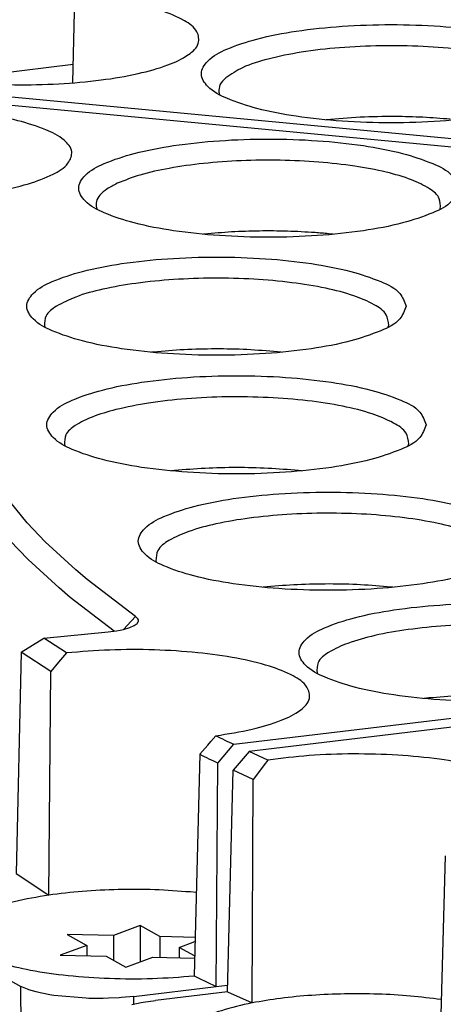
# Model space of a CAD drawing. Header units: inches. Extents: x -399 to 442, y -299 to 295.
# Tile 30 of 138: x -161.41 to -155.52, y 181.07 to 194.77. Entities that reach past the tile are written whole.
import ezdxf

# ---------------------------------------------------------------- set-up
doc = ezdxf.new("R2010")
doc.units = ezdxf.units.IN

# ---------------------------------------------------------------- blocks, each defined once
blk = doc.blocks.new('0515-2032_23__76', base_point=(-201.063, 226.986))
at = {"color": 7, "linetype": 'Continuous'}
for p, q in [((-199.672, 227.708), (-200.136, 227.536)), ((-199.672, 227.708), (-199.672, 227.076)), ((-199.33, 227.518), (-199.672, 227.708)), ((-200.941, 227.555), (-200.599, 227.365)), ((-200.136, 227.536), (-200.941, 227.555)), ((-200.136, 227.536), (-200.136, 227.108)), ((-199.33, 227.518), (-199.33, 227.155)), ((-198.714, 227.504), (-199.33, 227.518)), ((-200.599, 227.365), (-201.063, 227.194)), ((-200.599, 227.365), (-200.599, 227.183)), ((-198.989, 227.329), (-198.716, 227.429)), ((-198.723, 227.181), (-198.989, 227.329)), ((-198.989, 227.329), (-198.989, 227.147)), ((-201.063, 227.194), (-200.258, 227.175)), ((-200.258, 227.175), (-199.916, 226.986)), ((-199.916, 226.986), (-199.452, 227.157)), ((-199.452, 227.157), (-198.724, 227.141))]:
    blk.add_line(p, q, dxfattribs=at)
blk = doc.blocks.new('N2390-20301_6__106', base_point=(-205.657, 233.791))
at = {"color": 7, "linetype": 'Continuous'}
for p, q in [((-200.835, 242.633), (-200.812, 243.602)), ((-200.842, 242.371), (-200.835, 242.633)), ((-202.81, 242.21), (-186.982, 240.719)), ((-198.303, 242.209), (-198.291, 242.166)), ((-196.432, 241.727), (-196.435, 241.727))]:
    blk.add_line(p, q, dxfattribs=at)
for points, knots in [([(-202.623, 242.372), (-202.368, 242.357), (-201.855, 242.327), (-201.096, 242.346), (-200.375, 242.408), (-199.741, 242.513), (-199.224, 242.655), (-198.867, 242.817), (-198.626, 243.023), (-198.668, 243.306), (-198.942, 243.487), (-199.336, 243.649), (-199.886, 243.783), (-200.298, 243.837), (-200.522, 243.866)], [0, 0, 0, 0, 0.766188, 1.540556, 2.277091, 2.932777, 3.47151, 3.869633, 4.130049, 4.332429, 4.62341, 5.056969, 5.62699, 6.306045, 6.306045, 6.306045, 6.306045]), ([(-192.005, 242.529), (-192.036, 242.608), (-192.115, 242.811), (-192.503, 242.987), (-193.01, 243.158), (-193.689, 243.283), (-194.468, 243.365), (-195.305, 243.392), (-196.142, 243.365), (-196.922, 243.283), (-197.595, 243.158), (-198.117, 242.987), (-198.471, 242.811), (-198.657, 242.529), (-198.471, 242.246), (-198.117, 242.07), (-197.595, 241.899), (-196.922, 241.774), (-196.142, 241.693), (-195.305, 241.665), (-194.468, 241.693), (-193.689, 241.774), (-193.01, 241.899), (-192.503, 242.07), (-192.115, 242.246), (-192.036, 242.449), (-192.005, 242.529)], [0, 0, 0, 0, 0.248013, 0.63675, 1.190211, 1.887011, 2.687469, 3.542067, 4.396665, 5.197123, 5.893923, 6.447384, 6.83612, 7.084134, 7.332147, 7.720883, 8.274345, 8.971144, 9.771602, 10.626201, 11.480799, 12.281257, 12.978057, 13.531518, 13.920254, 14.168267, 14.168267, 14.168267, 14.168267]), ([(-192.315, 242.174), (-192.317, 242.241), (-192.32, 242.404), (-192.59, 242.58), (-192.95, 242.733), (-193.462, 242.861), (-194.074, 242.955), (-194.76, 243.01), (-195.478, 243.022), (-196.186, 242.989), (-196.843, 242.915), (-197.406, 242.8), (-197.859, 242.67), (-198.086, 242.522), (-198.181, 242.459)], [0, 0, 0, 0, 0.191551, 0.465556, 0.869406, 1.39861, 2.029869, 2.730267, 3.461456, 4.182822, 4.854464, 5.440226, 5.911162, 6.251169, 6.251169, 6.251169, 6.251169]), ([(-198.181, 242.459), (-198.222, 242.421), (-198.294, 242.352), (-198.3, 242.253), (-198.303, 242.209)], [0, 0, 0, 0, 0.159318, 0.2875181, 0.2875181, 0.2875181, 0.2875181]), ([(-195.237, 241.784), (-195.44, 241.782), (-195.839, 241.78), (-196.237, 241.744), (-196.432, 241.727)], [0, 0, 0, 0, 0.609146, 1.197389, 1.197389, 1.197389, 1.197389]), ([(-194.279, 241.737), (-194.436, 241.75), (-194.755, 241.776), (-195.075, 241.781), (-195.237, 241.784)], [0, 0, 0, 0, 0.4728506, 0.9594278, 0.9594278, 0.9594278, 0.9594278])]:
    blk.add_open_spline(points, degree=3, knots=knots, dxfattribs=at)
blk = doc.blocks.new('N2390-20301_5__107', base_point=(-208.524, 223.082))
at = {"color": 7, "linetype": 'Continuous'}
for p, q in [((-178.17, 239.737), (-202.963, 242.073)), ((-200.431, 240.194), (-200.424, 240.176)), ((-194.451, 240.176), (-194.45, 240.178)), ((-198.549, 239.738), (-198.568, 239.736)), ((-196.312, 239.736), (-196.395, 239.745)), ((-201.335, 238.141), (-201.328, 238.123)), ((-195.355, 238.123), (-195.346, 238.154)), ((-199.435, 237.687), (-199.471, 237.683)), ((-197.215, 237.683), (-197.281, 237.69)), ((-200.986, 236.077), (-200.98, 236.059)), ((-195.007, 236.059), (-194.998, 236.09)), ((-199.07, 235.624), (-199.122, 235.618)), ((-196.866, 235.619), (-196.916, 235.624)), ((-201.637, 234.718), (-202.181, 235.384)), ((-201.32, 234.387), (-201.637, 234.718)), ((-201.615, 234.077), (-201.934, 234.41)), ((-200.787, 233.895), (-201.32, 234.387)), ((-201.079, 233.583), (-201.615, 234.077)), ((-199.395, 234.053), (-199.389, 234.035)), ((-200.594, 233.732), (-200.787, 233.895)), ((-199.749, 233.086), (-200.594, 233.732)), ((-200.886, 233.419), (-201.079, 233.583)), ((-197.461, 233.601), (-197.53, 233.594)), ((-195.274, 233.594), (-195.307, 233.598)), ((-200.119, 232.833), (-200.886, 233.419)), ((-199.772, 232.928), (-199.721, 232.966)), ((-199.709, 233.047), (-199.749, 233.086)), ((-199.721, 232.966), (-199.7, 233.006)), ((-199.7, 233.027), (-199.709, 233.047)), ((-199.7, 233.006), (-199.7, 233.027)), ((-201.343, 232.711), (-200.224, 232.82)), ((-200.224, 232.82), (-200.083, 232.837)), ((-200.083, 232.837), (-200.017, 232.849)), ((-200.017, 232.849), (-199.957, 232.862)), ((-199.957, 232.862), (-199.852, 232.892)), ((-199.852, 232.892), (-199.772, 232.928)), ((-201.737, 232.468), (-201.343, 232.711)), ((-200.95, 232.452), (-201.343, 232.711)), ((-198.042, 230.862), (-182.776, 232.704)), ((-201.737, 232.468), (-201.827, 228.615)), ((-201.225, 232.127), (-201.737, 232.468)), ((-200.95, 232.452), (-201.089, 232.29)), ((-201.089, 232.29), (-201.225, 232.127)), ((-201.26, 228.238), (-201.225, 232.127)), ((-196.594, 232.102), (-196.593, 232.099)), ((-194.648, 231.668), (-194.734, 231.658)), ((-198.492, 230.849), (-198.438, 230.911)), ((-198.438, 230.911), (-198.354, 231.011)), ((-198.633, 230.689), (-198.492, 230.849)), ((-198.317, 230.537), (-198.042, 230.862)), ((-198.633, 230.689), (-198.732, 226.834)), ((-198.347, 226.65), (-198.317, 230.537)), ((-201.827, 228.615), (-201.26, 228.238)), ((-198.694, 228.283), (-198.797, 228.293)), ((-201.627, 226.601), (-201.747, 226.651)), ((-199.779, 226.477), (-198.347, 226.65)), ((-198.347, 226.65), (-198.15, 226.674)), ((-201.603, 226.593), (-201.627, 226.601)), ((-201.478, 226.556), (-201.603, 226.593)), ((-201.409, 226.539), (-201.478, 226.556)), ((-201.21, 226.5), (-201.409, 226.539)), ((-201.172, 226.494), (-201.21, 226.5)), ((-200.606, 226.444), (-201.172, 226.494)), ((-199.994, 226.456), (-200.032, 226.453)), ((-199.779, 226.477), (-199.994, 226.456)), ((-200.563, 226.443), (-200.606, 226.444)), ((-200.313, 226.442), (-200.563, 226.443)), ((-200.219, 226.444), (-200.313, 226.442)), ((-200.032, 226.453), (-200.219, 226.444))]:
    blk.add_line(p, q, dxfattribs=at)
at = {"color": 1, "linetype": 'Continuous'}
for p, q in [((-199.893, 232.928), (-199.749, 233.086)), ((-199.951, 232.864), (-199.893, 232.928)), ((-201.72, 223.292), (-201.747, 226.651)), ((-199.778, 226.343), (-199.779, 226.477))]:
    blk.add_line(p, q, dxfattribs=at)
at = {"color": 7, "linetype": 'Continuous'}
for points, knots in [([(-204.419, 240.352), (-204.161, 240.346), (-203.649, 240.335), (-202.905, 240.38), (-202.226, 240.467), (-201.652, 240.59), (-201.223, 240.751), (-200.928, 240.918), (-200.818, 241.189), (-201.02, 241.421), (-201.349, 241.581), (-201.836, 241.732), (-202.448, 241.846), (-202.899, 241.886), (-203.139, 241.907)], [0, 0, 0, 0, 0.776421, 1.535602, 2.23272, 2.828022, 3.291313, 3.610437, 3.820963, 4.05872, 4.426684, 4.937679, 5.571798, 6.294955, 6.294955, 6.294955, 6.294955]), ([(-194.138, 240.538), (-194.169, 240.617), (-194.249, 240.82), (-194.637, 240.996), (-195.144, 241.167), (-195.822, 241.292), (-196.601, 241.374), (-197.438, 241.401), (-198.275, 241.374), (-199.055, 241.292), (-199.728, 241.167), (-200.25, 240.996), (-200.605, 240.82), (-200.79, 240.538), (-200.605, 240.255), (-200.25, 240.079), (-199.728, 239.908), (-199.055, 239.783), (-198.275, 239.702), (-197.438, 239.674), (-196.601, 239.702), (-195.822, 239.783), (-195.144, 239.908), (-194.637, 240.079), (-194.249, 240.255), (-194.169, 240.458), (-194.138, 240.538)], [0, 0, 0, 0, 0.248013, 0.63675, 1.190211, 1.887011, 2.687469, 3.542067, 4.396665, 5.197123, 5.893923, 6.447384, 6.83612, 7.084134, 7.332147, 7.720883, 8.274345, 8.971144, 9.771602, 10.626201, 11.480799, 12.281257, 12.978057, 13.531518, 13.920254, 14.168267, 14.168267, 14.168267, 14.168267]), ([(-194.45, 240.178), (-194.448, 240.24), (-194.443, 240.386), (-194.668, 240.558), (-194.977, 240.704), (-195.421, 240.831), (-195.961, 240.931), (-196.577, 240.998), (-197.236, 241.029), (-197.905, 241.021), (-198.552, 240.976), (-199.14, 240.893), (-199.646, 240.788), (-199.938, 240.673), (-200.068, 240.622)], [0, 0, 0, 0, 0.176923, 0.417308, 0.767776, 1.22951, 1.786749, 2.415227, 3.085617, 3.765879, 4.423356, 5.026829, 5.548671, 5.967453, 5.967453, 5.967453, 5.967453]), ([(-200.068, 240.622), (-200.129, 240.59), (-200.238, 240.535), (-200.365, 240.43), (-200.442, 240.313), (-200.435, 240.232), (-200.431, 240.194)], [0, 0, 0, 0, 0.2050938, 0.3664947, 0.4923701, 0.6031556, 0.6031556, 0.6031556, 0.6031556]), ([(-196.628, 239.764), (-196.788, 239.774), (-197.11, 239.793), (-197.595, 239.795), (-198.076, 239.78), (-198.393, 239.752), (-198.549, 239.738)], [0, 0, 0, 0, 0.480676, 0.969541, 1.454481, 1.923506, 1.923506, 1.923506, 1.923506]), ([(-196.395, 239.745), (-196.433, 239.748), (-196.511, 239.755), (-196.589, 239.761), (-196.628, 239.764)], [0, 0, 0, 0, 0.1160629, 0.2335614, 0.2335614, 0.2335614, 0.2335614]), ([(-195.042, 238.485), (-195.073, 238.564), (-195.152, 238.767), (-195.54, 238.943), (-196.047, 239.114), (-196.726, 239.239), (-197.505, 239.321), (-198.342, 239.348), (-199.179, 239.321), (-199.959, 239.239), (-200.632, 239.114), (-201.154, 238.943), (-201.508, 238.767), (-201.694, 238.485), (-201.508, 238.202), (-201.154, 238.027), (-200.632, 237.855), (-199.959, 237.73), (-199.179, 237.649), (-198.342, 237.621), (-197.505, 237.649), (-196.726, 237.73), (-196.047, 237.855), (-195.54, 238.027), (-195.152, 238.202), (-195.073, 238.406), (-195.042, 238.485)], [0, 0, 0, 0, 0.248013, 0.63675, 1.190211, 1.887011, 2.687469, 3.542067, 4.396665, 5.197123, 5.893923, 6.447384, 6.83612, 7.084134, 7.332147, 7.720883, 8.274345, 8.971144, 9.771602, 10.626201, 11.480799, 12.281257, 12.978057, 13.531518, 13.920254, 14.168267, 14.168267, 14.168267, 14.168267]), ([(-195.346, 238.154), (-195.354, 238.218), (-195.374, 238.375), (-195.635, 238.539), (-195.983, 238.687), (-196.471, 238.81), (-197.052, 238.904), (-197.705, 238.961), (-198.392, 238.978), (-199.076, 238.955), (-199.721, 238.893), (-200.289, 238.792), (-200.76, 238.673), (-201.016, 238.541), (-201.126, 238.484)], [0, 0, 0, 0, 0.186701, 0.456291, 0.845528, 1.349834, 1.948953, 2.614373, 3.312764, 4.008562, 4.666377, 5.253407, 5.742081, 6.11377, 6.11377, 6.11377, 6.11377]), ([(-201.126, 238.484), (-201.199, 238.435), (-201.325, 238.351), (-201.332, 238.203), (-201.335, 238.141)], [0, 0, 0, 0, 0.2460063, 0.4229624, 0.4229624, 0.4229624, 0.4229624]), ([(-197.281, 237.69), (-197.458, 237.705), (-197.817, 237.734), (-198.359, 237.744), (-198.901, 237.732), (-199.259, 237.702), (-199.435, 237.687)], [0, 0, 0, 0, 0.531524, 1.079658, 1.627237, 2.157121, 2.157121, 2.157121, 2.157121]), ([(-194.694, 236.421), (-194.725, 236.5), (-194.804, 236.703), (-195.192, 236.879), (-195.699, 237.05), (-196.378, 237.175), (-197.156, 237.257), (-197.994, 237.284), (-198.83, 237.257), (-199.611, 237.175), (-200.284, 237.05), (-200.806, 236.879), (-201.16, 236.703), (-201.346, 236.421), (-201.16, 236.138), (-200.806, 235.962), (-200.284, 235.791), (-199.611, 235.666), (-198.83, 235.585), (-197.994, 235.557), (-197.156, 235.585), (-196.378, 235.666), (-195.699, 235.791), (-195.192, 235.962), (-194.804, 236.138), (-194.725, 236.341), (-194.694, 236.421)], [0, 0, 0, 0, 0.248013, 0.63675, 1.190211, 1.887011, 2.687469, 3.542067, 4.396665, 5.197123, 5.893923, 6.447384, 6.83612, 7.084134, 7.332147, 7.720883, 8.274345, 8.971144, 9.771602, 10.626201, 11.480799, 12.281257, 12.978057, 13.531518, 13.920254, 14.168267, 14.168267, 14.168267, 14.168267]), ([(-194.998, 236.09), (-195.007, 236.155), (-195.029, 236.317), (-195.303, 236.483), (-195.667, 236.634), (-196.175, 236.757), (-196.778, 236.849), (-197.452, 236.902), (-198.156, 236.914), (-198.851, 236.881), (-199.499, 236.814), (-199.903, 236.727), (-200.093, 236.686)], [0, 0, 0, 0, 0.191489, 0.471386, 0.87689, 1.401769, 2.023424, 2.710625, 3.427211, 4.134947, 4.796215, 5.376748, 5.376748, 5.376748, 5.376748]), ([(-200.093, 236.686), (-200.232, 236.647), (-200.478, 236.578), (-200.769, 236.436), (-200.981, 236.275), (-200.985, 236.136), (-200.986, 236.077)], [0, 0, 0, 0, 0.4309, 0.760695, 0.990933, 1.160271, 1.160271, 1.160271, 1.160271]), ([(-196.916, 235.624), (-197.092, 235.639), (-197.451, 235.669), (-197.993, 235.68), (-198.535, 235.669), (-198.894, 235.639), (-199.07, 235.624)], [0, 0, 0, 0, 0.530679, 1.078532, 1.626406, 2.157149, 2.157149, 2.157149, 2.157149]), ([(-193.102, 234.396), (-193.133, 234.475), (-193.213, 234.679), (-193.6, 234.854), (-194.108, 235.026), (-194.786, 235.151), (-195.565, 235.232), (-196.402, 235.259), (-197.239, 235.232), (-198.019, 235.151), (-198.692, 235.026), (-199.214, 234.854), (-199.569, 234.679), (-199.754, 234.396), (-199.569, 234.113), (-199.214, 233.938), (-198.692, 233.766), (-198.019, 233.642), (-197.239, 233.56), (-196.402, 233.533), (-195.565, 233.56), (-194.786, 233.642), (-194.108, 233.766), (-193.6, 233.938), (-193.213, 234.113), (-193.133, 234.317), (-193.102, 234.396)], [0, 0, 0, 0, 0.248013, 0.63675, 1.190211, 1.887011, 2.687469, 3.542067, 4.396665, 5.197123, 5.893923, 6.447384, 6.83612, 7.084134, 7.332147, 7.720883, 8.274345, 8.971144, 9.771602, 10.626201, 11.480799, 12.281257, 12.978057, 13.531518, 13.920254, 14.168267, 14.168267, 14.168267, 14.168267]), ([(-193.406, 234.065), (-193.414, 234.129), (-193.434, 234.285), (-193.692, 234.448), (-194.036, 234.596), (-194.519, 234.719), (-195.095, 234.813), (-195.743, 234.871), (-196.426, 234.89), (-197.107, 234.868), (-197.751, 234.807), (-198.321, 234.712), (-198.796, 234.586), (-199.132, 234.439), (-199.382, 234.27), (-199.391, 234.116), (-199.395, 234.053)], [0, 0, 0, 0, 0.185582, 0.452783, 0.838243, 1.337753, 1.931586, 2.591847, 3.285853, 3.978657, 4.635393, 5.22362, 5.715871, 6.093162, 6.352897, 6.536319, 6.536319, 6.536319, 6.536319]), ([(-208.499, 233.798), (-208.395, 233.162), (-208.167, 231.78), (-206.685, 229.925), (-204.536, 228.154), (-202.736, 227.184), (-201.747, 226.651)], [0, 0, 0, 0, 1.906562, 4.14185, 6.897212, 10.255579, 10.255579, 10.255579, 10.255579]), ([(-195.307, 233.598), (-195.483, 233.613), (-195.841, 233.643), (-196.383, 233.655), (-196.926, 233.645), (-197.285, 233.616), (-197.461, 233.601)], [0, 0, 0, 0, 0.529818, 1.077374, 1.625526, 2.157112, 2.157112, 2.157112, 2.157112]), ([(-190.306, 232.461), (-190.337, 232.54), (-190.417, 232.743), (-190.805, 232.919), (-191.312, 233.09), (-191.991, 233.215), (-192.769, 233.297), (-193.607, 233.324), (-194.443, 233.297), (-195.224, 233.215), (-195.897, 233.09), (-196.419, 232.919), (-196.773, 232.743), (-196.958, 232.461), (-196.773, 232.178), (-196.419, 232.003), (-195.897, 231.831), (-195.224, 231.706), (-194.443, 231.625), (-193.607, 231.597), (-192.769, 231.625), (-191.991, 231.706), (-191.312, 231.831), (-190.805, 232.003), (-190.417, 232.178), (-190.337, 232.382), (-190.306, 232.461)], [0, 0, 0, 0, 0.248013, 0.63675, 1.190211, 1.887011, 2.687469, 3.542067, 4.396665, 5.197123, 5.893923, 6.447384, 6.83612, 7.084134, 7.332147, 7.720883, 8.274345, 8.971144, 9.771602, 10.626201, 11.480799, 12.281257, 12.978057, 13.531518, 13.920254, 14.168267, 14.168267, 14.168267, 14.168267]), ([(-190.611, 232.13), (-190.619, 232.194), (-190.639, 232.351), (-190.9, 232.515), (-191.249, 232.663), (-191.737, 232.787), (-192.319, 232.88), (-192.973, 232.937), (-193.66, 232.954), (-194.344, 232.931), (-194.989, 232.868), (-195.557, 232.77), (-196.028, 232.641), (-196.357, 232.493), (-196.599, 232.318), (-196.596, 232.166), (-196.594, 232.102)], [0, 0, 0, 0, 0.186849, 0.456756, 0.846495, 1.351437, 1.951258, 2.617361, 3.31633, 4.01252, 4.670471, 5.257334, 5.745524, 6.116463, 6.369397, 6.552109, 6.552109, 6.552109, 6.552109]), ([(-198.354, 231.011), (-198.142, 231.044), (-197.756, 231.105), (-197.254, 231.253), (-196.911, 231.414), (-196.688, 231.632), (-196.764, 231.911), (-197.048, 232.084), (-197.459, 232.246), (-198.021, 232.374), (-198.69, 232.466), (-199.429, 232.512), (-200.191, 232.514), (-200.699, 232.472), (-200.95, 232.452)], [0, 0, 0, 0, 0.645379, 1.170736, 1.554162, 1.803091, 2.008542, 2.313027, 2.761119, 3.343601, 4.031659, 4.786314, 5.563102, 6.315824, 6.315824, 6.315824, 6.315824]), ([(-192.495, 231.661), (-192.67, 231.676), (-193.028, 231.707), (-193.569, 231.72), (-194.112, 231.711), (-194.472, 231.682), (-194.648, 231.668)], [0, 0, 0, 0, 0.528941, 1.076182, 1.624596, 2.157007, 2.157007, 2.157007, 2.157007]), ([(-198.354, 231.011), (-198.302, 230.986), (-198.199, 230.936), (-198.095, 230.886), (-198.042, 230.862)], [0, 0, 0, 0, 0.1719313, 0.3452407, 0.3452407, 0.3452407, 0.3452407]), ([(-198.633, 230.689), (-198.581, 230.663), (-198.476, 230.612), (-198.37, 230.562), (-198.317, 230.537)], [0, 0, 0, 0, 0.1744958, 0.3504051, 0.3504051, 0.3504051, 0.3504051]), ([(-208.438, 230.417), (-208.334, 229.783), (-208.108, 228.406), (-206.633, 226.556), (-204.495, 224.791), (-202.704, 223.823), (-201.72, 223.292)], [0, 0, 0, 0, 1.900456, 4.127413, 6.871221, 10.214626, 10.214626, 10.214626, 10.214626]), ([(-198.797, 228.293), (-199.003, 228.308), (-199.42, 228.339), (-200.048, 228.339), (-200.664, 228.312), (-201.066, 228.262), (-201.26, 228.238)], [0, 0, 0, 0, 0.619977, 1.255807, 1.880852, 2.469066, 2.469066, 2.469066, 2.469066]), ([(-201.26, 228.238), (-201.461, 228.205), (-201.825, 228.145), (-202.298, 228), (-202.62, 227.844), (-202.825, 227.631), (-202.746, 227.367), (-202.474, 227.201), (-202.08, 227.044), (-201.543, 226.921), (-200.904, 226.83), (-200.196, 226.784), (-199.463, 226.778), (-198.973, 226.816), (-198.732, 226.834)], [0, 0, 0, 0, 0.611497, 1.107308, 1.468181, 1.703355, 1.901642, 2.195172, 2.624611, 3.181516, 3.839315, 4.56196, 5.308204, 6.035005, 6.035005, 6.035005, 6.035005]), ([(-198.732, 226.834), (-198.668, 226.803), (-198.54, 226.741), (-198.412, 226.681), (-198.347, 226.65)], [0, 0, 0, 0, 0.2122011, 0.4264942, 0.4264942, 0.4264942, 0.4264942])]:
    blk.add_open_spline(points, degree=3, knots=knots, dxfattribs=at)
blk = doc.blocks.new('N2390-20301_4__108', base_point=(-200.267, 215.459))
at = {"color": 7, "linetype": 'Continuous'}
for p, q in [((-173.864, 233.623), (-197.775, 230.737)), ((-197.775, 230.737), (-198.055, 230.415)), ((-197.448, 230.587), (-197.775, 230.737)), ((-197.448, 230.587), (-197.511, 230.507)), ((-198.153, 226.559), (-198.055, 230.415)), ((-197.702, 230.253), (-198.055, 230.415)), ((-197.576, 230.421), (-197.702, 230.253)), ((-197.511, 230.507), (-197.576, 230.421)), ((-197.723, 226.363), (-197.702, 230.253)), ((-194.364, 228.922), (-194.467, 225.064)), ((-198.153, 226.559), (-199.403, 226.408)), ((-198.153, 226.559), (-197.723, 226.363)), ((-199.812, 226.335), (-199.651, 226.37)), ((-199.651, 226.37), (-199.618, 226.376)), ((-199.618, 226.376), (-199.403, 226.408)), ((-194.431, 226.421), (-194.437, 226.422))]:
    blk.add_line(p, q, dxfattribs=at)
for points, knots in [([(-194.105, 229.254), (-193.914, 229.294), (-193.576, 229.364), (-193.164, 229.528), (-192.879, 229.701), (-192.802, 229.978), (-193.024, 230.197), (-193.366, 230.359), (-193.867, 230.505), (-194.491, 230.614), (-195.204, 230.682), (-195.961, 230.702), (-196.716, 230.678), (-197.209, 230.617), (-197.448, 230.587)], [0, 0, 0, 0, 0.583155, 1.032037, 1.337272, 1.542941, 1.791266, 2.173889, 2.698507, 3.343313, 4.073211, 4.84572, 5.614974, 6.335361, 6.335361, 6.335361, 6.335361]), ([(-194.437, 226.422), (-194.614, 226.444), (-194.978, 226.49), (-195.538, 226.52), (-196.112, 226.525), (-196.677, 226.5), (-197.215, 226.451), (-197.559, 226.392), (-197.723, 226.363)], [0, 0, 0, 0, 0.534212, 1.101076, 1.680969, 2.253677, 2.799309, 3.299233, 3.299233, 3.299233, 3.299233]), ([(-197.723, 226.363), (-197.903, 226.324), (-198.221, 226.254), (-198.606, 226.096), (-198.872, 225.926), (-198.934, 225.659), (-198.718, 225.452), (-198.389, 225.296), (-197.908, 225.156), (-197.312, 225.05), (-196.628, 224.983), (-195.901, 224.961), (-195.174, 224.981), (-194.698, 225.037), (-194.467, 225.064)], [0, 0, 0, 0, 0.550284, 0.97201, 1.258301, 1.454541, 1.695551, 2.064221, 2.567252, 3.184427, 3.883253, 4.624336, 5.365026, 6.0627, 6.0627, 6.0627, 6.0627])]:
    blk.add_open_spline(points, degree=3, knots=knots, dxfattribs=at)
blk = doc.blocks.new('N2390-20303_adapter_plate__114', base_point=(-226.735, 208.538))
at = {"color": 7, "linetype": 'Continuous'}
blk.add_line((-200.834, 242.688), (-202.718, 242.461), dxfattribs=at)
blk = doc.blocks.new('N2390-20303__115', base_point=(-226.735, 208.538))
blk.add_blockref('N2390-20303_adapter_plate__114', (-226.735, 208.538))
blk = doc.blocks.new('N2390-60301__120', base_point=(-230.231, 166.276))
for name, p in [('N2390-20301_6__106', (-205.657, 233.791)), ('N2390-20303__115', (-226.735, 208.538)), ('N2390-20301_5__107', (-208.524, 223.082)), ('N2390-20301_4__108', (-200.267, 215.459)), ('0515-2032_23__76', (-201.063, 226.986))]:
    blk.add_blockref(name, p)
blk = doc.blocks.new('N2494-90112__127', base_point=(-386.375, -319.122))
blk.add_blockref('N2390-60301__120', (-230.231, 166.276))
blk = doc.blocks.new('gen1', base_point=(-147.5, 38.75))
blk.add_blockref('N2494-90112__127', (-386.375, -319.122))

msp = doc.modelspace()

# ---------------------------------------------------------------- block references
at = {"xscale": 0.8, "yscale": 0.8, "zscale": 0.8}
msp.add_blockref('gen1', (-118, 31), dxfattribs=at)

doc.saveas('drawing.dxf')
